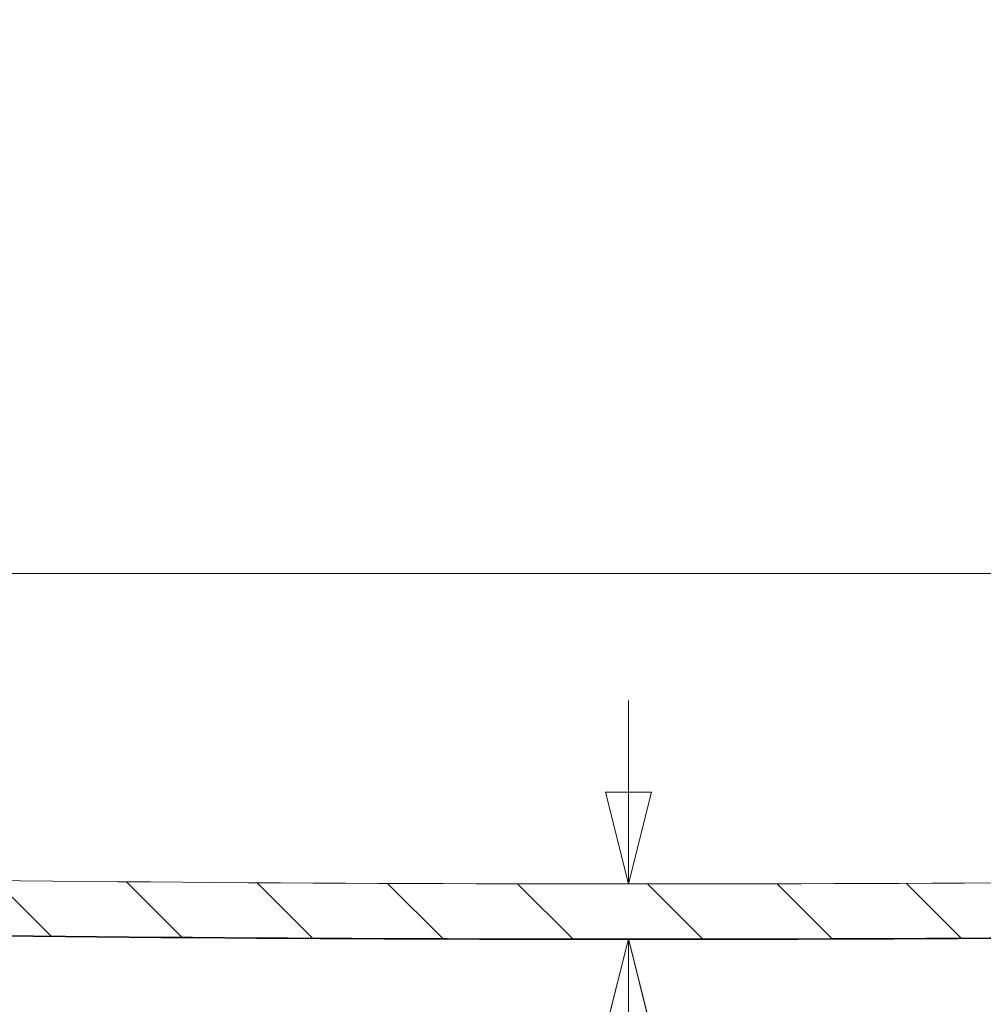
# Model space of a CAD drawing. Header units: inches. Extents: x 0.3 to 84.8, y 1.5 to 53.5.
# Tile 44 of 107: x 31.6 to 34.9, y 41.4 to 44.8. Entities that reach past the tile are written whole.
import ezdxf

# ---------------------------------------------------------------- set-up
doc = ezdxf.new("R2010")
doc.units = ezdxf.units.IN
doc.header["$LTSCALE"] = 2.5
doc.header["$MEASUREMENT"] = 0
for name, color, linetype, lineweight in [('Dimension (ANSI)', 7, 'Continuous', 9), ('Hatch (ANSI)', 7, 'Continuous', 9), ('Visible (ANSI)', 7, 'Continuous', 18)]:
    doc.layers.add(name, color=color, linetype=linetype, lineweight=lineweight)
doc.styles.add('Note Text (ANSI)', font='arial.ttf')
doc.dimstyles.new('.XX', dxfattribs={"dimscale": 2.5, "dimtxt": 0.0949999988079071, "dimasz": 0.125, "dimexe": 0.1875, "dimexo": 0.0625, "dimgap": 0.0625, "dimtad": 0, "dimtih": 1, "dimtoh": 1, "dimrnd": 1e-08, "dimzin": 0, "dimdsep": 46, "dimtxsty": 'Note Text (ANSI)', "dimblk": 'Filled-1', "dimcen": 0.09, "dimdle": 0.45, "dimclrd": 256, "dimclre": 256, "dimclrt": 256, "dimadec": 0, "dimazin": 1, "dimtfac": 1.263157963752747, "dimtofl": 0, "dimtmove": 0, "dimatfit": 3, "dimfxl": 1, "dimtolj": 1, "dimtzin": 4, "dimlwd": -1, "dimlwe": -1, "dimarcsym": 0})
doc.dimstyles.new('.XXX', dxfattribs={"dimscale": 2.5, "dimtxt": 0.0949999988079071, "dimasz": 0.125, "dimexe": 0.1875, "dimexo": 0.125, "dimgap": 0.0625, "dimtad": 0, "dimtih": 1, "dimtoh": 1, "dimdec": 3, "dimrnd": 1e-08, "dimzin": 0, "dimdsep": 46, "dimtxsty": 'Note Text (ANSI)', "dimblk": 'Filled-1', "dimcen": 0.09, "dimdle": 0.45, "dimclrd": 256, "dimclre": 256, "dimclrt": 256, "dimadec": 0, "dimazin": 1, "dimtfac": 1.263157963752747, "dimtofl": 0, "dimtmove": 0, "dimatfit": 3, "dimfxl": 1, "dimtolj": 1, "dimtzin": 4, "dimlwd": -1, "dimlwe": -1, "dimarcsym": 0})

# ---------------------------------------------------------------- blocks, each defined once
blk = doc.blocks.new('Filled-1')
at = {"color": 0}
for p, q in [((0, 0), (-0.9999999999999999, 0.25)), ((-0.9999999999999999, 0.25), (-0.9999999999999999, -0.25)), ((-0.9999999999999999, 0), (0, 0)), ((-0.9999999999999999, -0.25), (0, 0))]:
    blk.add_line(p, q, dxfattribs=at)
at = {"color": 0, "flags": 128}
blk.add_lwpolyline([(-0.9999999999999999, -0.25), (0, 0), (-0.9999999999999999, 0.25), (-0.9999999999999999, -0.25)], dxfattribs=at)
at = {"color": 0}
blk.add_solid([(-0.9999999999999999, -0.25), (0, 0), (-0.9999999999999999, 0.25), (-0.9999999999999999, -0.25)], dxfattribs=at)
blk = doc.blocks.new('*D47')
at = {"layer": 'Defpoints', "color": 0, "transparency": 16777216}
for p in [(29.68738394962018, 42.9482982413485), (37.68707984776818, 42.948298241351), (29.68738394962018, 40.25697789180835)]:
    blk.add_point(p, dxfattribs=at)
at = {"layer": 'Dimension (ANSI)', "transparency": 16777216}
for p, q in [((29.68738394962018, 42.7920482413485), (29.68738394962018, 39.78822789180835)), ((37.68707984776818, 42.792048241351), (37.68707984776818, 39.78822789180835)), ((29.99988394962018, 40.25697789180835), (33.22276651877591, 40.25697789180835)), ((37.37457984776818, 40.25697789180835), (34.15169727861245, 40.25697789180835))]:
    blk.add_line(p, q, dxfattribs=at)
at = {"layer": 'Dimension (ANSI)', "transparency": 16777216, "xscale": 0.3125, "yscale": 0.3125, "zscale": 0.3125, "rotation": 180}
blk.add_blockref('Filled-1', (29.68738394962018, 40.25697789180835), dxfattribs=at)
at = {"layer": 'Dimension (ANSI)', "transparency": 16777216, "xscale": 0.3125, "yscale": 0.3125, "zscale": 0.3125}
blk.add_blockref('Filled-1', (37.68707984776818, 40.25697789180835), dxfattribs=at)
at = {"layer": 'Dimension (ANSI)', "transparency": 16777216, "insert": (33.37901651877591, 40.37823897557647), "char_height": 0.2374999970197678, "attachment_point": 1, "style": 'Note Text (ANSI)'}
blk.add_mtext('\\A1;8.00', dxfattribs=at)
blk = doc.blocks.new('*D56')
at = {"layer": 'Defpoints', "color": 0, "transparency": 16777216}
for p in [(33.65176764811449, 41.85570121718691), (33.68723189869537, 41.85570121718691), (33.68723189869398, 41.6681991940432)]:
    blk.add_point(p, dxfattribs=at)
at = {"layer": 'Dimension (ANSI)', "transparency": 16777216}
for p, q in [((33.65176764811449, 42.16820121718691), (33.65176764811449, 42.48070121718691)), ((33.65176764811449, 41.3556991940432), (33.65176764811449, 41.0431991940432)), ((33.65176764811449, 40.89891578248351), (33.65176764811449, 41.0431991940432)), ((33.33926764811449, 40.89891578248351), (33.65176764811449, 40.89891578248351))]:
    blk.add_line(p, q, dxfattribs=at)
at = {"layer": 'Dimension (ANSI)', "transparency": 16777216, "xscale": 0.3125, "yscale": 0.3125, "zscale": 0.3125}
for p, rotation in [((33.65176764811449, 41.85570121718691), 270), ((33.65176764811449, 41.6681991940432), 90)]:
    blk.add_blockref('Filled-1', p, dxfattribs=dict(at, rotation=rotation))
at = {"layer": 'Dimension (ANSI)', "transparency": 16777216, "insert": (31.64347978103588, 41.02017686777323), "char_height": 0.2374999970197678, "attachment_point": 1, "style": 'Note Text (ANSI)'}
blk.add_mtext('\\A1;\\fArial|b0|i0;\\H0.2375;0.188 TYP', dxfattribs=at)

msp = doc.modelspace()

# ---------------------------------------------------------------- hatches: boundary and pattern name
at = {"layer": 'Hatch (ANSI)'}
h = msp.add_hatch(dxfattribs=at)
h.set_pattern_fill('ANSI31', color=256, scale=2.5, style=0)
h.set_pattern_definition([(45, (0, 0), (-0.2209708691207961, 0.2209708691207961), [])])
edge = h.paths.add_edge_path()
edge.add_spline(control_points=[(28.96682405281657, 43.05029987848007), (28.96551726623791, 43.0487070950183), (28.96427622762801, 43.0470604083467), (28.96208373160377, 43.04388740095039), (28.961115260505, 43.04237228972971), (28.96020229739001, 43.0408229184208)], knot_values=[-0.03955753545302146, -0.03955753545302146, -0.03955753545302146, -0.03955753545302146, -0.02382038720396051, -0.02382038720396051, -0.01009838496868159, -0.01009838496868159, -0.01009838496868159, -0.01009838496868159], degree=3, periodic=0)
edge.add_spline(control_points=[(28.96020229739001, 43.0408229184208), (28.95712428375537, 43.03519942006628), (28.95478447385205, 43.02917477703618), (28.95171197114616, 43.0165910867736), (28.95101492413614, 43.01002996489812), (28.95119225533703, 43.00349090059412)], knot_values=[-0.09882426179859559, -0.09882426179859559, -0.09882426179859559, -0.09882426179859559, -0.04997973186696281, -0.04997973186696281, -0.0001336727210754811, -0.0001336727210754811, -0.0001336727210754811, -0.0001336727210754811], degree=3, periodic=0)
edge.add_ellipse((28.92662732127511, 41.16898372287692), major_axis=(-0.06500989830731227, 3.724414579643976), ratio=0.01744974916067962, start_angle=297.91218873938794, end_angle=299.491697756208, ccw=False)
edge.add_line((28.95362457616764, 42.91345095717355), (29.01182714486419, 42.91345095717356))
edge.add_line((29.01182714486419, 42.91345095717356), (29.10626359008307, 42.91345095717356))
edge.add_line((29.10626359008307, 42.91345095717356), (29.16498189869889, 42.91345095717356))
edge.add_ellipse((29.16498189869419, 42.87845095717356), major_axis=(4.707345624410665e-12, 0.03500000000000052), ratio=1, start_angle=270.0000000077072, end_angle=359.99999999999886, ccw=False)
edge.add_line((29.19998189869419, 42.87845095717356), (29.19998189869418, 42.87281247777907))
edge.add_ellipse((29.32498189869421, 42.87281247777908), major_axis=(-0.125000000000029, -5.627606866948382e-15), ratio=1, start_angle=0, end_angle=22.49999999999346)
edge.add_line((29.20949695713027, 42.82497704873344), (29.22924164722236, 42.77730915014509))
edge.add_ellipse((29.24998189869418, 42.78590004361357), major_axis=(-0.02074025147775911, -0.008590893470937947), ratio=1, start_angle=1.802357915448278e-12, end_angle=134.9999999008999)
edge.add_line((29.27072215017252, 42.77730915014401), (29.29046684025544, 42.82497704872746))
edge.add_ellipse((29.17498189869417, 42.87281247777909), major_axis=(0.1154849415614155, -0.04783542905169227), ratio=1, start_angle=7.613296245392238e-13, end_angle=22.50000000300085)
edge.add_line((29.29998189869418, 42.87281247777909), (29.29998189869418, 42.87845095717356))
edge.add_ellipse((29.33498189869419, 42.87845095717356), major_axis=(-0.03500000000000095, 9.943926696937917e-16), ratio=1, start_angle=270.00000000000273, end_angle=359.9999999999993, ccw=False)
edge.add_line((29.33498189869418, 42.91345095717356), (29.38370020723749, 42.91345095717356))
edge.add_line((29.38370020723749, 42.91345095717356), (29.51473189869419, 42.91345095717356))
edge.add_line((29.51473189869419, 42.91345095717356), (29.59764057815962, 42.91345095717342))
edge.add_spline(control_points=[(29.59764057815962, 42.91345095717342), (29.60196064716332, 42.91345095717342), (29.60704514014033, 42.9144621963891), (29.61502744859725, 42.91776821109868), (29.61933775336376, 42.9206478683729), (29.62544719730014, 42.92675652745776), (29.62832736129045, 42.93106640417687), (29.63161429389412, 42.93900088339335), (29.63262603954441, 42.94401206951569), (29.63264474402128, 42.94829824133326)], knot_values=[0.1316660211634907, 0.1316660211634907, 0.1316660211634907, 0.1316660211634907, 0.16458492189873, 0.16458492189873, 0.1975016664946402, 0.1975016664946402, 0.2304179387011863, 0.2304179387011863, 0.2629449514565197, 0.2629449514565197, 0.2629449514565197, 0.2629449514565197], degree=3, periodic=0)
edge.add_line((29.63264474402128, 42.94829824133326), (29.65104405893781, 47.16454178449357))
edge.add_spline(control_points=[(29.65104405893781, 47.16454178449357), (29.65111007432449, 47.17966935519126), (29.65264097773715, 47.196112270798), (29.65912732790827, 47.22871862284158), (29.66416875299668, 47.24486576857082), (29.67597649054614, 47.27337003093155), (29.68383081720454, 47.28835312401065), (29.70252303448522, 47.31632561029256), (29.7133609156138, 47.3293150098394), (29.73517981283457, 47.35113220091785), (29.74817116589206, 47.36196982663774), (29.77614739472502, 47.38066134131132), (29.79113226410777, 47.38851523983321), (29.81964131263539, 47.40032318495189), (29.83579212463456, 47.40536491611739), (29.86879378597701, 47.41192879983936), (29.88564463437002, 47.41345095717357), (29.90107396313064, 47.41345095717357)], knot_values=[0.002764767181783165, 0.002764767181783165, 0.002764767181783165, 0.002764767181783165, 0.1175465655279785, 0.1175465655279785, 0.2350931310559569, 0.2350931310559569, 0.3526474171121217, 0.3526474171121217, 0.4702017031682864, 0.4702017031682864, 0.5877653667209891, 0.5877653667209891, 0.7053290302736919, 0.7053290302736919, 0.8229005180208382, 0.8229005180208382, 0.9404720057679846, 0.9404720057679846, 0.9404720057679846, 0.9404720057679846], degree=3, periodic=0)
edge.add_line((29.90107396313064, 47.41345095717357), (33.30948272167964, 47.41345095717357))
edge.add_spline(control_points=[(33.30948272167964, 47.41345095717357), (33.34491076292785, 47.41345095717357), (33.3874201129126, 47.41284634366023), (33.50546169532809, 47.41062451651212), (33.60459744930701, 47.40837207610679), (33.76986634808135, 47.40837207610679), (33.86900210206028, 47.41062451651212), (33.98704368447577, 47.41284634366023), (34.02955303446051, 47.41345095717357), (34.06498107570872, 47.41345095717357)], knot_values=[6.029647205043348, 6.029647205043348, 6.029647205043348, 6.029647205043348, 6.299608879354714, 6.299608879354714, 6.929283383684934, 6.929283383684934, 7.558957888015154, 7.558957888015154, 7.82891956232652, 7.82891956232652, 7.82891956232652, 7.82891956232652], degree=3, periodic=0)
edge.add_line((34.06498107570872, 47.41345095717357), (37.47338983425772, 47.41345095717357))
edge.add_spline(control_points=[(37.47338983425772, 47.41345095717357), (37.48881916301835, 47.41345095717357), (37.50567001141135, 47.41192879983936), (37.53867167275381, 47.40536491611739), (37.55482248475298, 47.40032318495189), (37.58333153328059, 47.38851523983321), (37.59831640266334, 47.38066134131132), (37.62629263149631, 47.36196982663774), (37.63928398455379, 47.35113220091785), (37.66110288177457, 47.3293150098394), (37.67194076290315, 47.31632561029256), (37.69063298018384, 47.28835312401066), (37.69848730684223, 47.27337003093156), (37.71029504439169, 47.24486576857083), (37.7153364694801, 47.22871862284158), (37.72182281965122, 47.196112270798), (37.72335372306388, 47.17966935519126), (37.72341973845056, 47.16454178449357)], knot_values=[2.821416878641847, 2.821416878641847, 2.821416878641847, 2.821416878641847, 2.938988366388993, 2.938988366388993, 3.05655985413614, 3.05655985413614, 3.174123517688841, 3.174123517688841, 3.291687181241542, 3.291687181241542, 3.409241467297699, 3.409241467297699, 3.526795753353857, 3.526795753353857, 3.644342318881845, 3.644342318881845, 3.759124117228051, 3.759124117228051, 3.759124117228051, 3.759124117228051], degree=3, periodic=0)
edge.add_line((37.72341973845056, 47.16454178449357), (37.74181905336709, 42.94829824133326))
edge.add_spline(control_points=[(37.74181905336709, 42.94829824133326), (37.74183775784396, 42.94401206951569), (37.74284950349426, 42.93900088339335), (37.74613643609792, 42.93106640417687), (37.74901660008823, 42.92675652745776), (37.75512604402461, 42.9206478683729), (37.75943634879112, 42.91776821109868), (37.76741865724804, 42.9144621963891), (37.77250315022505, 42.91345095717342), (37.77682321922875, 42.91345095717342)], knot_values=[0.263719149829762, 0.263719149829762, 0.263719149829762, 0.263719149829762, 0.2962461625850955, 0.2962461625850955, 0.3291624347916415, 0.3291624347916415, 0.3620791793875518, 0.3620791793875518, 0.3949980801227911, 0.3949980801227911, 0.3949980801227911, 0.3949980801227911], degree=3, periodic=0)
edge.add_line((37.77682321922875, 42.91345095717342), (37.85973189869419, 42.91345095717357))
edge.add_line((37.85973189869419, 42.91345095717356), (37.99076359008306, 42.91345095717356))
edge.add_line((37.99076359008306, 42.91345095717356), (38.03948189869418, 42.91345095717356))
edge.add_ellipse((38.03948189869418, 42.87845095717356), major_axis=(6.993530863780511e-16, 0.03500000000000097), ratio=1, start_angle=270.00000000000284, end_angle=360, ccw=False)
edge.add_line((38.07448189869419, 42.87845095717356), (38.07448189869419, 42.87281247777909))
edge.add_ellipse((38.19948189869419, 42.87281247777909), major_axis=(-0.1250000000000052, -1.966930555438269e-15), ratio=1, start_angle=0, end_angle=22.50000000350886)
edge.add_line((38.0839969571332, 42.82497704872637), (38.10374164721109, 42.7773091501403))
edge.add_ellipse((38.12448189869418, 42.78590004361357), major_axis=(-0.02074025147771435, -0.008590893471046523), ratio=1, start_angle=0, end_angle=134.9999998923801)
edge.add_line((38.14522215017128, 42.77730915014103), (38.16496684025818, 42.8249770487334))
edge.add_ellipse((38.04948189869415, 42.87281247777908), major_axis=(0.1154849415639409, -0.04783542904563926), ratio=1, start_angle=0, end_angle=22.49999999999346)
edge.add_line((38.17448189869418, 42.87281247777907), (38.17448189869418, 42.87845095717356))
edge.add_ellipse((38.20948189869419, 42.87845095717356), major_axis=(-0.03500000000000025, 2.076204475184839e-16), ratio=1, start_angle=270.00000000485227, end_angle=360.00000000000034, ccw=False)
edge.add_line((38.20948189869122, 42.91345095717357), (38.26820020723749, 42.91345095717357))
edge.add_line((38.26820020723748, 42.91345095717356), (38.36263665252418, 42.91345095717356))
edge.add_line((38.36263665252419, 42.91345095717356), (38.38973189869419, 42.91345095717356))
edge.add_line((38.38973189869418, 42.91345095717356), (38.35117882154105, 43.35411464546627))
edge.add_ellipse((38.28642604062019, 43.34845095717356), major_axis=(0.06475278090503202, 0.005663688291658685), ratio=1, start_angle=0, end_angle=85.00209744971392)
edge.add_line((38.28642510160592, 43.41345095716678), (38.18412968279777, 43.41345105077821))
edge.add_ellipse((38.18413057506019, 43.34845095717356), major_axis=(-8.922611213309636e-07, 0.06499999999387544), ratio=1, start_angle=0, end_angle=89.74953436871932)
edge.add_line((38.11913119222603, 43.34873420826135), (38.1181251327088, 43.11816726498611))
edge.add_ellipse((38.05312576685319, 43.11845095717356), major_axis=(0.064999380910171, -0.0002836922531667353), ratio=1, start_angle=270.2494811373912, end_angle=360.00000000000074, ccw=False)
edge.add_line((38.05312510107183, 43.05345095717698), (37.94610339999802, 43.05345095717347))
edge.add_spline(control_points=[(37.94610339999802, 43.05345095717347), (37.93808016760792, 43.05345095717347), (37.92863725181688, 43.05532909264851), (37.91381257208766, 43.06146921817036), (37.90580756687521, 43.06681747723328), (37.89446174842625, 43.07816241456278), (37.88911319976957, 43.08616631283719), (37.88300928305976, 43.10090137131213), (37.88113044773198, 43.11020756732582), (37.88109571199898, 43.11816734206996)], knot_values=[0.2445225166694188, 0.2445225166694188, 0.2445225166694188, 0.2445225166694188, 0.305659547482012, 0.305659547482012, 0.3667925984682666, 0.3667925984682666, 0.4279208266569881, 0.4279208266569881, 0.4883261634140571, 0.4883261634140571, 0.4883261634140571, 0.4883261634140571], degree=3, periodic=0)
edge.add_line((37.88109571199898, 43.11816734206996), (37.86343503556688, 47.16515264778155))
edge.add_spline(control_points=[(37.86343503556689, 47.16515264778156), (37.86333205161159, 47.18875166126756), (37.86094384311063, 47.21440261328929), (37.85082513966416, 47.26526853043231), (37.84296051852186, 47.29045808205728), (37.82454045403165, 47.33492473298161), (37.81228771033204, 47.3582983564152), (37.78312786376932, 47.40193543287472), (37.76622077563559, 47.42219889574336), (37.73218330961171, 47.45623371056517), (37.71191680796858, 47.4731404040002), (37.66827390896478, 47.50229916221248), (37.64489752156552, 47.51455124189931), (37.60042341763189, 47.53297163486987), (37.57522815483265, 47.54083673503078), (37.52374557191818, 47.55107639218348), (37.49745825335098, 47.55345095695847), (37.47338850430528, 47.55345095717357)], knot_values=[0.004313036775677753, 0.004313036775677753, 0.004313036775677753, 0.004313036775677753, 0.1833726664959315, 0.1833726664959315, 0.3667453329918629, 0.3667453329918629, 0.5501299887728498, 0.5501299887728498, 0.7335146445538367, 0.7335146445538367, 0.9169138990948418, 0.9169138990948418, 1.100313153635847, 1.100313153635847, 1.283724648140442, 1.283724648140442, 1.467136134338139, 1.467136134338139, 1.467136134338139, 1.467136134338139], degree=3, periodic=0)
edge.add_line((37.47338850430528, 47.55345095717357), (29.90107529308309, 47.55345095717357))
edge.add_spline(control_points=[(29.90107529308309, 47.55345095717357), (29.87700554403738, 47.55345095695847), (29.85071822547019, 47.55107639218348), (29.79923564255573, 47.54083673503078), (29.77404037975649, 47.53297163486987), (29.72956627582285, 47.51455124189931), (29.70618988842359, 47.50229916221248), (29.66254698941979, 47.4731404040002), (29.64228048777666, 47.45623371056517), (29.60824302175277, 47.42219889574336), (29.59133593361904, 47.40193543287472), (29.56217608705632, 47.35829835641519), (29.5499233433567, 47.33492473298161), (29.53150327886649, 47.29045808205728), (29.52363865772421, 47.2652685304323), (29.51351995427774, 47.21440261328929), (29.51113174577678, 47.18875166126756), (29.51102876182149, 47.16515264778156)], knot_values=[4.401410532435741, 4.401410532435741, 4.401410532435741, 4.401410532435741, 4.584822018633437, 4.584822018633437, 4.768233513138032, 4.768233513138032, 4.951632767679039, 4.951632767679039, 5.135032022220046, 5.135032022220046, 5.318416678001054, 5.318416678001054, 5.501801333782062, 5.501801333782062, 5.685174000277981, 5.685174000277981, 5.864233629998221, 5.864233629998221, 5.864233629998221, 5.864233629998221], degree=3, periodic=0)
edge.add_line((29.51102876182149, 47.16515264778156), (29.4933680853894, 43.11816734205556))
edge.add_spline(control_points=[(29.4933680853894, 43.11816734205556), (29.49333334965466, 43.11020756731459), (29.49145451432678, 43.10090137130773), (29.4853505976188, 43.08616631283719), (29.48000204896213, 43.07816241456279), (29.46865623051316, 43.06681747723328), (29.46065122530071, 43.06146921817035), (29.44582654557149, 43.05532909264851), (29.43638362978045, 43.05345095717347), (29.42836039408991, 43.05345095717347)], knot_values=[0.4897639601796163, 0.4897639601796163, 0.4897639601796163, 0.4897639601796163, 0.5501692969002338, 0.5501692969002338, 0.6112975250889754, 0.6112975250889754, 0.6724305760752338, 0.6724305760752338, 0.7335676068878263, 0.7335676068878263, 0.7335676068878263, 0.7335676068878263], degree=3, periodic=0)
edge.add_line((29.42836039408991, 43.05345095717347), (29.32133803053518, 43.05345095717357))
edge.add_ellipse((29.32133803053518, 43.11845095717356), major_axis=(-6.993530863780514e-16, -0.06500000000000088), ratio=1, start_angle=270.2499999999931, end_angle=360.0000000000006, ccw=False)
edge.add_line((29.25633864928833, 43.11816734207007), (29.25533260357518, 43.34873457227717))
edge.add_ellipse((29.19033322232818, 43.34845095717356), major_axis=(0.06499938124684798, 0.0002836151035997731), ratio=1, start_angle=0, end_angle=89.74999994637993)
edge.add_line((29.19033322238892, 43.41345095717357), (29.08710333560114, 43.41345095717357))
edge.add_spline(control_points=[(29.08710333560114, 43.41345095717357), (29.08664727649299, 43.41343933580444), (29.08618441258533, 43.41342576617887), (29.08571365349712, 43.41340939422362)], knot_values=[-0.153580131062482, -0.153580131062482, -0.153580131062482, -0.153580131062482, -0.1509708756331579, -0.1509708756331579, -0.1509708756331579, -0.1509708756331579], degree=3, periodic=0)
edge.add_ellipse((29.08803775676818, 43.34845095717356), major_axis=(-0.00232410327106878, 0.06495843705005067), ratio=1, start_angle=3.010064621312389e-16, end_angle=43.4619196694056)
edge.add_spline(control_points=[(29.04166773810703, 43.39400116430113), (29.03760962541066, 43.38986967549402), (29.03396045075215, 43.3855203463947), (29.02631251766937, 43.37535496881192), (29.0216632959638, 43.36791230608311), (29.0177652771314, 43.35727969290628), (29.01712836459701, 43.35452244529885), (29.0168233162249, 43.35216514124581)], knot_values=[-0.0779393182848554, -0.0779393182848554, -0.0779393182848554, -0.0779393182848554, -0.05679785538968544, -0.05679785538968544, -0.02267866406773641, -0.02267866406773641, -0.007525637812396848, -0.007525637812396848, -0.007525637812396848, -0.007525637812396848], degree=3, periodic=0)
edge.add_spline(control_points=[(29.0168233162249, 43.35216514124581), (29.01667003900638, 43.35099462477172), (29.01652652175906, 43.34982440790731), (29.01625992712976, 43.34748408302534), (29.0161371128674, 43.34631713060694), (29.01602444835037, 43.34514767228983)], knot_values=[-0.01807819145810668, -0.01807819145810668, -0.01807819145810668, -0.01807819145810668, -0.009082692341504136, -0.009082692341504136, -0.0001298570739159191, -0.0001298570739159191, -0.0001298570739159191, -0.0001298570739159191], degree=3, periodic=0)
edge.add_ellipse((29.09922620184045, 44.96791819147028), major_axis=(-0.3258436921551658, -3.724410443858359), ratio=0.01738601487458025, start_angle=60.26214837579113, end_angle=64.25657189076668, ccw=False)
edge.add_spline(control_points=[(28.99382216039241, 43.11557085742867), (28.99265179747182, 43.1036191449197), (28.98974224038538, 43.09196167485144), (28.98057410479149, 43.06982429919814), (28.97440270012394, 43.05954617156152), (28.96682405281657, 43.05029987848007)], knot_values=[-0.1824139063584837, -0.1824139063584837, -0.1824139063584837, -0.1824139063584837, -0.09110090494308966, -0.09110090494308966, -1.315043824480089e-06, -1.315043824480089e-06, -1.315043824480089e-06, -1.315043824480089e-06], degree=3, periodic=0)
h = msp.add_hatch(dxfattribs=at)
h.set_pattern_fill('ANSI31', color=256, scale=2.5, angle=90.00021045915, style=0)
h.set_pattern_definition([(135.00021045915, (0, 0), (-0.2209700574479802, -0.2209716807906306), [])])
edge = h.paths.add_edge_path()
edge.add_line((29.51473189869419, 42.91345095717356), (29.38370020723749, 42.91345095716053))
edge.add_line((29.38370020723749, 42.91345095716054), (29.37846209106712, 42.76345095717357))
edge.add_line((29.37846209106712, 42.76345095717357), (29.3707429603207, 42.54240397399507))
edge.add_ellipse((29.34076123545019, 42.54345095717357), major_axis=(0.02998172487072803, -0.001046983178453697), ratio=1, start_angle=271.99999695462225, end_angle=359.99999999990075, ccw=False)
edge.add_line((29.3407612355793, 42.51345095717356), (29.32137899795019, 42.51345095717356))
edge.add_ellipse((29.32137899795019, 42.54345095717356), major_axis=(8.479507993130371e-49, -0.0299999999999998), ratio=1, start_angle=282.4591737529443, end_angle=360, ccw=False)
edge.add_ellipse((29.17002925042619, 42.51001065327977), major_axis=(0.1220562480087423, 0.02696798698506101), ratio=1, start_angle=0, end_angle=10.04082631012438)
edge.add_line((29.28551419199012, 42.55784608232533), (29.2691788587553, 42.59728306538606))
edge.add_ellipse((29.24498189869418, 42.58726035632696), major_axis=(0.02419696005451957, 0.01002270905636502), ratio=1, start_angle=6.215370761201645e-13, end_angle=134.9999998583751)
edge.add_line((29.22078493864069, 42.59728306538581), (29.20444960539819, 42.55784608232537))
edge.add_ellipse((29.31993454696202, 42.51001065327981), major_axis=(-0.1154849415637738, 0.04783542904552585), ratio=1, start_angle=0, end_angle=10.04082630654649)
edge.add_ellipse((29.16858479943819, 42.54345095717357), major_axis=(0.02929349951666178, -0.006472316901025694), ratio=1, start_angle=282.4591737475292, end_angle=359.99999999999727, ccw=False)
edge.add_line((29.16858479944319, 42.51345095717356), (29.14920256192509, 42.51345094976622))
edge.add_ellipse((29.14920256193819, 42.54345095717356), major_axis=(-1.309608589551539e-11, -0.02999999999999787), ratio=1, start_angle=285.0523876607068, end_angle=360.0000000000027, ccw=False)
edge.add_ellipse((29.14920256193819, 42.54345095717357), major_axis=(-0.0289706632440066, -0.007791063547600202), ratio=1, start_angle=346.9476141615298, end_angle=359.99999999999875, ccw=False)
edge.add_line((29.11922083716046, 42.54240397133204), (29.10626359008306, 42.91345095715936))
edge.add_line((29.10626359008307, 42.91345095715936), (29.01182714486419, 42.91345095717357))
edge.add_line((29.01182714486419, 42.91345095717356), (29.00973189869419, 42.85345095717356))
edge.add_line((29.00973189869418, 42.85345095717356), (28.98498121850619, 42.85345095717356))
edge.add_line((28.98498121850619, 42.85345095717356), (29.0162885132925, 42.49560694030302))
edge.add_ellipse((29.10594603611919, 42.50345095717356), major_axis=(-0.08965752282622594, -0.007844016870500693), ratio=1, start_angle=0, end_angle=84.99999998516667)
edge.add_line((29.10594603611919, 42.41345095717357), (29.31588413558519, 42.41345095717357))
edge.add_ellipse((29.31588413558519, 42.28345095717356), major_axis=(-3.674453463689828e-48, 0.1299999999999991), ratio=1, start_angle=314.9999999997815, end_angle=360, ccw=False)
edge.add_line((29.40780801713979, 42.37537483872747), (29.99293514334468, 41.7902477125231))
edge.add_spline(control_points=[(29.99293514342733, 41.7902477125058), (30.00681093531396, 41.77637192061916), (30.02333409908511, 41.7625867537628), (30.05891618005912, 41.73881142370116), (30.07797509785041, 41.72882126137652), (30.11423401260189, 41.7138021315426), (30.13477451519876, 41.70738941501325), (30.17487281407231, 41.699413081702), (30.19435438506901, 41.69745069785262), (30.21250378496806, 41.69714825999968)], knot_values=[3.588649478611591, 3.588649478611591, 3.588649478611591, 3.588649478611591, 3.738179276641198, 3.738179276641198, 3.887709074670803, 3.887709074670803, 4.037237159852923, 4.037237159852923, 4.173418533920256, 4.173418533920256, 4.173418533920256, 4.173418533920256], degree=3, periodic=0)
edge.add_ellipse((33.68723189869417, 250.2167842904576), major_axis=(-3.474728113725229, -208.5196360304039), ratio=1, start_angle=4.22702251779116e-15, end_angle=1.909353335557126)
edge.add_spline(control_points=[(37.16196001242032, 41.69714825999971), (37.18010941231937, 41.69745069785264), (37.19959098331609, 41.699413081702), (37.23968928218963, 41.70738941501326), (37.26022978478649, 41.71380213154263), (37.29648869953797, 41.72882126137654), (37.31554761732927, 41.73881142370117), (37.35112969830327, 41.76258675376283), (37.36765286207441, 41.77637192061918), (37.38152865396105, 41.79024771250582)], knot_values=[0.6114474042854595, 0.6114474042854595, 0.6114474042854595, 0.6114474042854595, 0.7476287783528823, 0.7476287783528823, 0.8971568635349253, 0.8971568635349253, 1.046686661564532, 1.046686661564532, 1.19621645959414, 1.19621645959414, 1.19621645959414, 1.19621645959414], degree=3, periodic=0)
edge.add_line((37.38152865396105, 41.79024771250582), (37.96665578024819, 42.37537483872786))
edge.add_ellipse((38.05857966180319, 42.28345095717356), major_axis=(-0.09192388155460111, 0.0919238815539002), ratio=1, start_angle=314.99999999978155, end_angle=359.9999999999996, ccw=False)
edge.add_line((38.05857966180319, 42.41345095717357), (38.26851776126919, 42.41345095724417))
edge.add_ellipse((38.26851776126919, 42.50345095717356), major_axis=(2.543852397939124e-48, -0.08999999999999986), ratio=1, start_angle=0, end_angle=84.99928686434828)
edge.add_line((38.35817518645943, 42.49560582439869), (38.38948257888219, 42.85345095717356))
edge.add_line((38.38948257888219, 42.85345095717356), (38.36473189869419, 42.85345095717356))
edge.add_line((38.36473189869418, 42.85345095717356), (38.36263665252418, 42.91345095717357))
edge.add_line((38.36263665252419, 42.91345095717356), (38.26820020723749, 42.91345095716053))
edge.add_line((38.26820020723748, 42.91345095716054), (38.26296209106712, 42.76345095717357))
edge.add_line((38.26296209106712, 42.76345095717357), (38.2552429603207, 42.54240397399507))
edge.add_ellipse((38.22526123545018, 42.54345095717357), major_axis=(0.02998172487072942, -0.001046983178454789), ratio=1, start_angle=271.99999672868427, end_angle=359.9999999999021, ccw=False)
edge.add_line((38.22526123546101, 42.51345095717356), (38.20587899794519, 42.51345095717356))
edge.add_ellipse((38.20587899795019, 42.54345095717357), major_axis=(-4.998975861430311e-12, -0.03000000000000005), ratio=1, start_angle=282.45917374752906, end_angle=360, ccw=False)
edge.add_ellipse((38.05452925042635, 42.51001065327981), major_axis=(0.1220562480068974, 0.02696798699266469), ratio=1, start_angle=6.836940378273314e-13, end_angle=10.04082630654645)
edge.add_line((38.17001419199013, 42.55784608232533), (38.15367885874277, 42.59728306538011))
edge.add_ellipse((38.12948189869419, 42.58726035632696), major_axis=(0.02419696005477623, 0.01002270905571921), ratio=1, start_angle=5.088887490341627e-13, end_angle=134.9999998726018)
edge.add_line((38.10528493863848, 42.59728306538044), (38.08894960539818, 42.55784608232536))
edge.add_ellipse((38.20443454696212, 42.51001065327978), major_axis=(-0.1154849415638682, 0.04783542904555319), ratio=1, start_angle=0, end_angle=10.04082630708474)
edge.add_ellipse((38.05308479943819, 42.54345095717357), major_axis=(0.02929349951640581, -0.006472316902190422), ratio=1, start_angle=282.4591737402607, end_angle=359.9999999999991, ccw=False)
edge.add_line((38.05308479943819, 42.51345095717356), (38.03370256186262, 42.51345094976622))
edge.add_ellipse((38.03370256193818, 42.54345095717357), major_axis=(-7.556859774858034e-11, -0.03000000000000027), ratio=1, start_angle=288.3734626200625, end_angle=360, ccw=False)
edge.add_ellipse((38.03370256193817, 42.54345095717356), major_axis=(-0.02847066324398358, -0.009456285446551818), ratio=1, start_angle=343.626539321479, end_angle=359.9999999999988, ccw=False)
edge.add_line((38.00372083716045, 42.54240397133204), (37.99076359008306, 42.91345095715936))
edge.add_line((37.99076359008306, 42.91345095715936), (37.85973189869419, 42.91345095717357))
edge.add_line((37.85973189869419, 42.91345095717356), (37.8201114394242, 42.46058703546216))
edge.add_ellipse((37.69060612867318, 42.47191728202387), major_axis=(0.1295053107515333, -0.01133024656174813), ratio=1, start_angle=319.9999999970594, end_angle=359.9999999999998, ccw=False)
edge.add_line((37.78253001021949, 42.37999340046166), (37.32653370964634, 41.92399709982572))
edge.add_spline(control_points=[(37.32653370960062, 41.92399709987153), (37.31518878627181, 41.91265217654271), (37.2991805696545, 41.90195572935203), (37.27021140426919, 41.88995607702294), (37.25236818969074, 41.88620327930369), (37.23682159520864, 41.88593839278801)], knot_values=[1.467057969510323, 1.467057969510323, 1.467057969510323, 1.467057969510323, 1.589314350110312, 1.589314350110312, 1.705991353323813, 1.705991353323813, 1.705991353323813, 1.705991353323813], degree=3, periodic=0)
edge.add_ellipse((33.6872318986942, 250.2167842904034), major_axis=(3.549589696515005, -208.3308458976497), ratio=1, start_angle=358.0477511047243, end_angle=360, ccw=False)
edge.add_spline(control_points=[(30.13764220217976, 41.88593839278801), (30.12209564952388, 41.88620327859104), (30.10425258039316, 41.88995603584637), (30.07528339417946, 41.90195562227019), (30.05927507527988, 41.91265211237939), (30.04793008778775, 41.92399709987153)], knot_values=[0.2500859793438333, 0.2500859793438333, 0.2500859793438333, 0.2500859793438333, 0.3667622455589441, 0.3667622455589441, 0.4890193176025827, 0.4890193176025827, 0.4890193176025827, 0.4890193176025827], degree=3, periodic=0)
edge.add_line((30.04793008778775, 41.92399709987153), (29.59193378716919, 42.37999340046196))
edge.add_ellipse((29.68385766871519, 42.47191728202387), major_axis=(-0.09192388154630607, -0.09192388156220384), ratio=1, start_angle=319.9999999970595, end_angle=360, ccw=False)
edge.add_line((29.55435235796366, 42.46058703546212), (29.51473189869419, 42.91345095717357))

# ---------------------------------------------------------------- linework, layer by layer
at = {"layer": 'Visible (ANSI)'}
for p, q in [((31.76694546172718, 42.91345095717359), (30.81812361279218, 42.91345095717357)), ((31.76694546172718, 42.91345095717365), (32.09891091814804, 42.91345095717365)), ((35.27555288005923, 42.91345095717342), (32.09891091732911, 42.91345095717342))]:
    msp.add_line(p, q, dxfattribs=at)
for centre, radius, start, end in [((33.6872318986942, 250.2167842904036), 208.3610830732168, 269.023875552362, 270.9761244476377), ((33.68723189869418, 250.2167842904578), 208.5485850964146, 269.0453233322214, 270.9546766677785), ((33.68723189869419, 250.2167842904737), 208.5508333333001, 269.0459619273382, 270.9540380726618)]:
    msp.add_arc(centre, radius, start, end, dxfattribs=at)

# ---------------------------------------------------------------- dimensions: what is measured, and where the dimension line sits
at = {"layer": 'Dimension (ANSI)'}
dim = msp.add_linear_dim(base=(29.68738394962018, 40.25697789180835), p1=(37.68707984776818, 42.948298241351), p2=(29.68738394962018, 42.9482982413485), angle=180, dimstyle='.XX', override={"dimgap": 0.0625, "dimtih": 0, "dimtoh": 0, "dimdec": 2, "dimtol": 0, "dimlim": 0, "dimtp": 0, "dimtm": -0, "dimtdec": 2, "dimatfit": 1}, dxfattribs=at)
dim.commit()
dim.dimension.update_dxf_attribs({"geometry": '*D47', "text_midpoint": (33.68723189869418, 40.25697789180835), "dimtype": 160})
dim = msp.add_linear_dim(base=(33.65176764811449, 41.85570121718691), p1=(33.68723189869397, 41.66819919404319), p2=(33.68723189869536, 41.8557012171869), angle=90, text='\\fArial|b0|i0;\\H0.2375;<> TYP', dimstyle='.XXX', override={"dimgap": 0.0625, "dimdec": 3, "dimse1": 1, "dimse2": 1, "dimtol": 0, "dimlim": 0, "dimtp": 0, "dimtm": -0, "dimtdec": 2, "dimtmove": 1, "dimatfit": 1}, dxfattribs=at)
dim.commit()
dim.dimension.update_dxf_attribs({"geometry": '*D56', "text_midpoint": (33.63670485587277, 40.8989157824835), "dimtype": 160})

doc.saveas('drawing.dxf')
